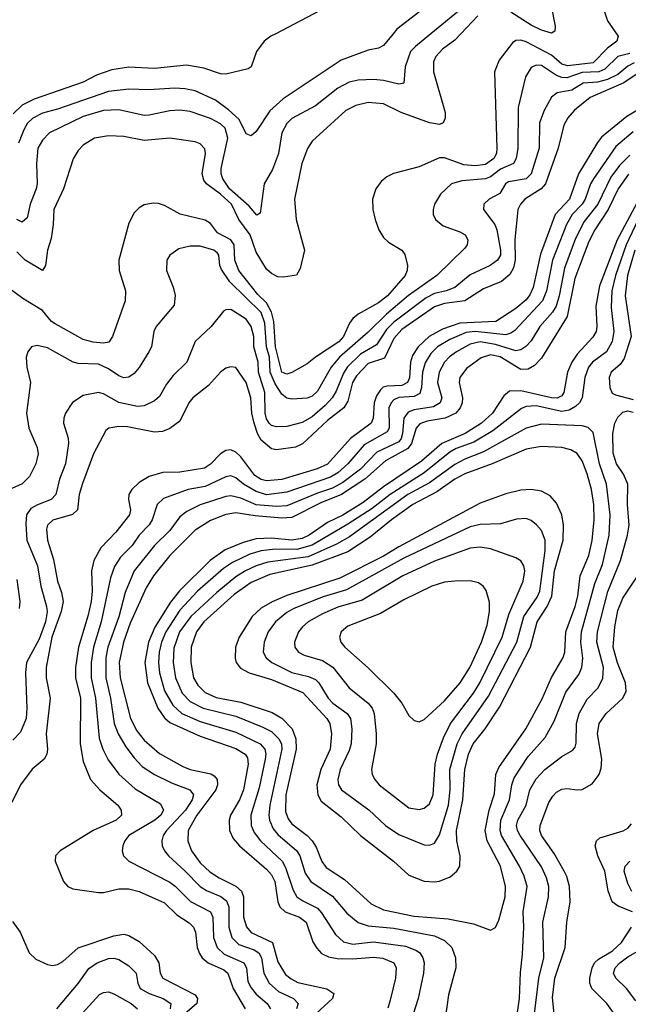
# Model space of a CAD drawing. Header units: inches. Extents: x 1308407 to 1441228, y 959628 to 1036311.
# Tile 148 of 256: x 1331801 to 1334192, y 1006187 to 1010055. Entities that reach past the tile are written whole.
import ezdxf

# ---------------------------------------------------------------- set-up
doc = ezdxf.new("R2010")
doc.units = ezdxf.units.IN
doc.header["$MEASUREMENT"] = 0
doc.layers.add('B3030', color=7, linetype='Continuous')
doc.layers.add('B3031', color=7, linetype='Continuous')

msp = doc.modelspace()

# ---------------------------------------------------------------- linework, layer by layer
at = {"layer": 'B3030', "color": 5}
for points, elevation in [([(1334144.6, 1010000), (1334151.5, 1009990), (1334146.9, 1009970), (1334110, 1009942.9), (1334053.9, 1009886.1), (1333953.8, 1009873.8), (1333930, 1009880.8), (1333890, 1009915.7), (1333790, 1009967.6), (1333770, 1009974.6), (1333750, 1009973.7), (1333736.5, 1009963.5), (1333683.7, 1009896.3), (1333665.7, 1009850), (1333675.3, 1009550), (1333674.2, 1009530), (1333663.9, 1009510), (1333630, 1009485.7), (1333590, 1009480.9), (1333544.8, 1009484.8), (1333470, 1009512.1), (1333450, 1009512.2), (1333370, 1009477.4), (1333268.8, 1009451.2), (1333242.6, 1009437.4), (1333221, 1009419), (1333199.6, 1009390), (1333187.3, 1009350), (1333188.4, 1009310), (1333197.8, 1009270), (1333211.3, 1009230), (1333230, 1009198.9), (1333250, 1009181.3), (1333301.3, 1009150), (1333313.1, 1009133.1), (1333323.8, 1009090), (1333323.2, 1009070), (1333314.8, 1009050), (1333245.3, 1008970), (1333210, 1008942.7), (1333130, 1008897.9), (1333110, 1008881.5), (1333096.6, 1008863.4), (1333072.4, 1008810), (1333054.4, 1008790), (1332962.5, 1008730), (1332930, 1008703.2), (1332870.4, 1008669.6), (1332850, 1008663.1), (1332830, 1008670.5), (1332806.3, 1008770), (1332798.9, 1008870), (1332790, 1008906.6), (1332770, 1008942.4), (1332735.7, 1008975.7), (1332661.2, 1009070), (1332645.5, 1009110), (1332643.9, 1009170), (1332630, 1009190.4), (1332577.3, 1009217.3), (1332550, 1009254.7), (1332530, 1009268), (1332430.6, 1009290.6), (1332370, 1009325.2), (1332346.4, 1009333.6), (1332325.2, 1009334.8), (1332290, 1009327.4), (1332270, 1009316), (1332250, 1009296.3), (1332230, 1009256), (1332190.2, 1009110), (1332191, 1009070), (1332215.9, 1008990), (1332215.2, 1008950), (1332165.4, 1008810), (1332151.1, 1008788.9), (1332130, 1008783.9), (1332090, 1008788.2), (1332050, 1008799.2), (1331939.8, 1008859.8), (1331925.7, 1008870), (1331890, 1008912.3), (1331816.8, 1008956.8), (1331735.7, 1009015.7)], 2920), ([(1332806.8, 1010000), (1332787.7, 1009990), (1332760.7, 1009970), (1332730.4, 1009930), (1332710.7, 1009870), (1332698, 1009862), (1332610, 1009840.4), (1332590, 1009842.4), (1332524.5, 1009864.5), (1332456.5, 1009876.5), (1332330, 1009863.9), (1332230, 1009868), (1332162.6, 1009857.4), (1332103, 1009837), (1332050, 1009809.9), (1331857.2, 1009742.8), (1331810, 1009719.7), (1331775.3, 1009684.7)], 2820), ([(1333533.7, 1010000), (1333510, 1009975.2), (1333461.2, 1009938.8), (1333435.4, 1009910), (1333426.6, 1009890), (1333425.9, 1009850), (1333471.8, 1009690), (1333472.1, 1009667.9), (1333464.7, 1009650), (1333450, 1009643.1), (1333411.1, 1009650), (1333298.7, 1009690), (1333230, 1009723.9), (1333170, 1009729.9), (1333121.5, 1009718.5), (1333082.1, 1009697.9), (1332950, 1009577.8), (1332931.1, 1009548.9), (1332909.5, 1009490), (1332880.1, 1009350), (1332886.8, 1009270), (1332920.2, 1009150), (1332902.6, 1009077.4), (1332888.8, 1009051.2), (1332836.5, 1009043.5), (1332814.7, 1009045.3), (1332790, 1009057.8), (1332770, 1009075.3), (1332730, 1009141.4), (1332705.7, 1009210), (1332661.6, 1009270), (1332632.5, 1009330), (1332590, 1009370.2), (1332534.2, 1009410), (1332524, 1009424), (1332517.6, 1009450), (1332530.4, 1009530), (1332527.9, 1009547.9), (1332510, 1009567.9), (1332490, 1009575.7), (1332390, 1009589.4), (1332290, 1009579.9), (1332210, 1009596.4), (1332150, 1009599.2), (1332094.9, 1009590), (1332050, 1009562.7), (1332030, 1009541.3), (1332011.5, 1009508.5), (1331973, 1009390), (1331935.4, 1009310), (1331933, 1009250), (1331924.2, 1009195.8), (1331909.5, 1009150), (1331902.6, 1009090), (1331890, 1009069.8), (1331821.8, 1009110), (1331790, 1009142.8)], 2880), ([(1333416.2, 1010000), (1333355.1, 1009950), (1333336.6, 1009930), (1333315, 1009870), (1333310, 1009805.1), (1333290, 1009801.7), (1333230, 1009816.7), (1333190, 1009820.1), (1333130, 1009818.1), (1333094.6, 1009810), (1333050, 1009785.9), (1332962.8, 1009717.2), (1332870, 1009667.3), (1332850, 1009647.3), (1332830.1, 1009610), (1332816.9, 1009530), (1332793.6, 1009466.4), (1332760.6, 1009410), (1332745.5, 1009294.5), (1332732.4, 1009287.6), (1332702.7, 1009322.7), (1332625.1, 1009390), (1332598.9, 1009430), (1332592.5, 1009450), (1332592.8, 1009470), (1332618, 1009590), (1332608.3, 1009628.3), (1332590, 1009645.9), (1332550, 1009667.2), (1332470, 1009694.9), (1332430, 1009699.1), (1332390, 1009696.9), (1332310, 1009679.4), (1332290, 1009679), (1332190, 1009700.3), (1332130, 1009698.9), (1332050, 1009674.5), (1331917.8, 1009610), (1331890, 1009582.4), (1331872.3, 1009550), (1331867.5, 1009490), (1331869.5, 1009410), (1331865.5, 1009390), (1331842.1, 1009330), (1331830, 1009277), (1331810, 1009260.3), (1331790, 1009270.5)], 2860), ([(1333267.3, 1010000), (1333230, 1009953.2), (1333210, 1009943), (1333170, 1009935), (1333064.2, 1009895.8), (1332836.2, 1009743.8), (1332783.3, 1009696.7), (1332730, 1009615.6), (1332710, 1009599.2), (1332690, 1009606.3), (1332662.5, 1009662.5), (1332621.4, 1009701.4), (1332570, 1009738.9), (1332490, 1009775.1), (1332450, 1009784), (1332410, 1009786.3), (1332310, 1009779.2), (1332230, 1009781.6), (1332150, 1009773.1), (1331950, 1009703.4), (1331890, 1009687.6), (1331852.2, 1009667.8), (1331831.8, 1009648.2), (1331817, 1009623), (1331796.1, 1009570)], 2840), ([(1334197.5, 1009922.5), (1334150.9, 1009910), (1334098.8, 1009861.2), (1334075.9, 1009850), (1334010, 1009847.9), (1333950, 1009827.2), (1333930, 1009828.4), (1333910, 1009836.2), (1333850, 1009874.6), (1333830, 1009876.4), (1333810, 1009867.8), (1333787.5, 1009830), (1333759.1, 1009710), (1333757.3, 1009550), (1333750.9, 1009510), (1333740.4, 1009490), (1333690, 1009467.7), (1333650, 1009437.8), (1333630, 1009429.3), (1333537.7, 1009422.3), (1333496.5, 1009410), (1333454, 1009370), (1333430.2, 1009330), (1333424.5, 1009310), (1333425.4, 1009290), (1333434.2, 1009270), (1333464.8, 1009244.8), (1333530, 1009221.6), (1333550.2, 1009210), (1333561.6, 1009190), (1333558.4, 1009170), (1333550, 1009156.9), (1333439.8, 1009050), (1333328.4, 1008971.6), (1333241.5, 1008898.5), (1333170, 1008827), (1333057, 1008730), (1333024.4, 1008690), (1332970, 1008595.9), (1332950, 1008575.5), (1332930, 1008568), (1332870, 1008564.2), (1332850, 1008568), (1332830, 1008583.4), (1332804.3, 1008624.3), (1332784.4, 1008670), (1332782.2, 1008730), (1332770.3, 1008770), (1332763.4, 1008863.4), (1332750, 1008905.3), (1332625.7, 1009025.7), (1332593.8, 1009073.8), (1332587.3, 1009090), (1332583.6, 1009130), (1332578.1, 1009138.1), (1332563.9, 1009150), (1332510, 1009165.9), (1332470, 1009165.5), (1332425.6, 1009154.4), (1332390.3, 1009130), (1332378.3, 1009110), (1332376.9, 1009070), (1332404, 1009004), (1332411.7, 1008971.7), (1332407, 1008933), (1332336.8, 1008850), (1332328.1, 1008830), (1332318.5, 1008770), (1332308.4, 1008750), (1332270, 1008688.7), (1332250, 1008665.5), (1332230, 1008651.4), (1332210, 1008648.7), (1332190, 1008656.4), (1332150, 1008683.5), (1332110, 1008702.2), (1332030, 1008704.3), (1332010.3, 1008710.3), (1331910, 1008766.2), (1331870, 1008774.7), (1331847.7, 1008770), (1331832.4, 1008750), (1331826, 1008730), (1331829.1, 1008690), (1331843.5, 1008630), (1331828.1, 1008510), (1331837, 1008450), (1331870, 1008374), (1331873.2, 1008350), (1331864.7, 1008310), (1331840, 1008260), (1331810, 1008232.2), (1331770, 1008213.6)], 2940), ([(1334214.9, 1009885.1), (1334190, 1009871.9), (1334150, 1009839.4), (1334110, 1009819.6), (1334070, 1009810), (1334013.9, 1009806.1), (1333970, 1009777.7), (1333912.3, 1009767.7), (1333890, 1009750.7), (1333861.1, 1009698.9), (1333843, 1009650), (1333841.7, 1009550), (1333810.5, 1009449.5), (1333790, 1009429.9), (1333721.5, 1009418.5), (1333709.6, 1009410), (1333687.1, 1009372.9), (1333644.6, 1009350), (1333624.4, 1009330), (1333622.8, 1009310), (1333667, 1009250), (1333675.3, 1009230), (1333689.6, 1009150), (1333688.9, 1009130), (1333677.3, 1009110), (1333649.2, 1009090), (1333570, 1009053), (1333510, 1009003.5), (1333476.5, 1008990), (1333430, 1008978.8), (1333397.1, 1008962.9), (1333270, 1008867.3), (1333241.5, 1008838.5), (1333202.6, 1008777.4), (1333139.4, 1008740.6), (1333089, 1008691), (1333072.9, 1008667.1), (1333044.3, 1008595.7), (1333028.7, 1008570), (1333001, 1008539), (1332950, 1008495.5), (1332910, 1008472.1), (1332850, 1008456.9), (1332810, 1008455.4), (1332790, 1008461.3), (1332781.1, 1008470), (1332770, 1008487.1), (1332764.6, 1008510), (1332763.4, 1008590), (1332739, 1008670), (1332737.5, 1008710), (1332720.5, 1008770), (1332720.4, 1008810), (1332710.3, 1008850), (1332690, 1008878.8), (1332630, 1008916.2), (1332610, 1008915.6), (1332602, 1008910), (1332553.6, 1008850), (1332489.6, 1008790.4), (1332456.8, 1008710), (1332403.3, 1008656.7), (1332377.2, 1008622.8), (1332350, 1008574.2), (1332330, 1008557.5), (1332290, 1008538.4), (1332264.1, 1008535.9), (1332190, 1008551.4), (1332130, 1008585.9), (1332110, 1008590.6), (1332050, 1008578.3), (1332008.4, 1008551.6), (1331980.2, 1008510), (1331973.7, 1008490), (1331973.4, 1008470), (1331991.7, 1008411.7), (1331992.5, 1008390), (1331981.2, 1008310), (1331956.9, 1008250), (1331942.6, 1008190), (1331924.9, 1008170), (1331870.4, 1008149.6), (1331844.8, 1008135.2), (1331827.9, 1008110), (1331824.5, 1008075.5), (1331828.4, 1008010), (1331871.1, 1007910), (1331883.3, 1007830), (1331906.8, 1007750), (1331909, 1007729), (1331901.9, 1007690), (1331877.8, 1007622.2), (1331827.7, 1007530), (1331823.2, 1007490), (1331828.9, 1007351.1), (1331826.4, 1007310), (1331803.9, 1007256.1), (1331774.5, 1007225.5)], 2960), ([(1334230, 1009845.2), (1334173.6, 1009806.4), (1334042.3, 1009750), (1333980.8, 1009699.2), (1333954.4, 1009670), (1333938.7, 1009641.3), (1333915.5, 1009550), (1333866.6, 1009410), (1333849.6, 1009390), (1333784.8, 1009350), (1333767.5, 1009330), (1333757.9, 1009310), (1333745.6, 1009190), (1333747.2, 1009110), (1333740.2, 1009079.8), (1333726.3, 1009053.7), (1333693.2, 1009026.8), (1333622.4, 1008997.6), (1333550, 1008950.9), (1333470, 1008940.4), (1333430, 1008926.7), (1333301.6, 1008838.4), (1333270, 1008803.2), (1333234.4, 1008725.6), (1333170, 1008704.3), (1333123.6, 1008656.4), (1333108.3, 1008630), (1333090, 1008557), (1333074, 1008530), (1333010, 1008480.1), (1332911.5, 1008388.5), (1332883.7, 1008376.3), (1332810, 1008365.8), (1332790, 1008369.9), (1332750, 1008403.4), (1332734.7, 1008430), (1332721.9, 1008470), (1332713.1, 1008510), (1332708.9, 1008570), (1332690, 1008629.8), (1332650, 1008688.5), (1332630, 1008692), (1332610, 1008685.6), (1332590, 1008670.9), (1332542.6, 1008617.4), (1332481.4, 1008570), (1332464.8, 1008550), (1332430, 1008477.8), (1332391, 1008449), (1332362.4, 1008437.6), (1332330, 1008434.8), (1332224.8, 1008455.2), (1332190, 1008457.6), (1332150.4, 1008450), (1332139, 1008441), (1332090.7, 1008350), (1332047.1, 1008232.9), (1332035, 1008190), (1332028.4, 1008130), (1332008.3, 1008111.7), (1331930.4, 1008089.6), (1331910.1, 1008070), (1331905.7, 1008054.3), (1331909.7, 1008010), (1331933.9, 1007933.9), (1331949.1, 1007850), (1331965.5, 1007805.5), (1331971.2, 1007770), (1331963.2, 1007730), (1331927.7, 1007630), (1331904.3, 1007510), (1331904.7, 1007470), (1331920.5, 1007390), (1331905.1, 1007250), (1331910.7, 1007189.3), (1331907.5, 1007170), (1331896.6, 1007150), (1331849.4, 1007110.6), (1331803.6, 1007050), (1331770, 1006979.8)], 2980), ([(1334250, 1009712.3), (1334185.4, 1009674.6), (1334086.7, 1009593.3), (1334070, 1009572.6), (1333995.5, 1009450), (1333959.9, 1009350), (1333904.3, 1009290), (1333846.4, 1009133.6), (1333817.6, 1009002.4), (1333805.2, 1008974.8), (1333790, 1008954.7), (1333750, 1008920.3), (1333670.5, 1008869.5), (1333530, 1008863.4), (1333461.1, 1008838.9), (1333409.7, 1008810), (1333365.9, 1008770), (1333343.5, 1008736.5), (1333335.9, 1008710), (1333331.7, 1008648.3), (1333324.4, 1008630), (1333301.4, 1008618.6), (1333244.1, 1008615.9), (1333229, 1008611), (1333218.4, 1008601.6), (1333202.5, 1008577.5), (1333192.9, 1008550), (1333189.4, 1008490), (1333181.5, 1008470), (1333099.9, 1008410), (1333010, 1008309.3), (1332969.8, 1008290.2), (1332831.1, 1008248.9), (1332770, 1008243.4), (1332750, 1008249.1), (1332724.6, 1008264.6), (1332670, 1008337.7), (1332650, 1008356), (1332630, 1008365), (1332610, 1008362.8), (1332590, 1008349.9), (1332550, 1008308.4), (1332527.1, 1008292.9), (1332430, 1008277.6), (1332363.6, 1008276.4), (1332310, 1008260.5), (1332270, 1008237.2), (1332241.9, 1008210), (1332230.1, 1008190), (1332228.4, 1008170), (1332236.6, 1008130), (1332232.1, 1008110), (1332178.6, 1008041.4), (1332119.3, 1007980.7), (1332092, 1007930), (1332083.4, 1007890), (1332085.4, 1007810), (1332081.4, 1007770), (1332068.7, 1007711.3), (1332032.4, 1007590), (1332020.5, 1007510), (1332020.2, 1007470), (1332039.3, 1007390), (1332038.6, 1007210), (1332050, 1007141.7), (1332079.5, 1007070), (1332115.3, 1007030), (1332186.3, 1006970), (1332199.8, 1006950), (1332200.6, 1006930), (1332179.3, 1006910), (1332090, 1006869.9), (1331960.3, 1006790), (1331941.5, 1006770), (1331940.7, 1006750), (1331973, 1006670), (1331990.1, 1006650.1), (1332010, 1006640.5), (1332110, 1006626), (1332130, 1006626.2), (1332190, 1006640.5), (1332230, 1006640.5), (1332270, 1006630.1), (1332370, 1006585.9), (1332418.7, 1006538.7), (1332467.1, 1006507.1), (1332483.4, 1006490), (1332491.3, 1006470), (1332497.9, 1006410), (1332506.8, 1006386.8), (1332518.1, 1006370), (1332540.7, 1006350), (1332602.1, 1006322.1), (1332618.6, 1006310), (1332639.2, 1006250), (1332685.9, 1006170)], 3020), ([(1334210, 1009614.4), (1334142.8, 1009557.2), (1334054.3, 1009430), (1334043, 1009410), (1334022.5, 1009350), (1334009.7, 1009330), (1333970.6, 1009289.4), (1333949, 1009251), (1333894.1, 1009110), (1333870, 1008990), (1333854.7, 1008950), (1333745.3, 1008834.7), (1333730, 1008823.6), (1333710, 1008817.3), (1333590, 1008830), (1333554.3, 1008825.7), (1333490, 1008798.7), (1333442.5, 1008770), (1333415.8, 1008744.2), (1333393.3, 1008706.7), (1333383.1, 1008670), (1333379.3, 1008610), (1333372.8, 1008587.2), (1333350, 1008575.1), (1333290, 1008570.7), (1333270, 1008561.5), (1333259.4, 1008550), (1333250.8, 1008530), (1333252.3, 1008450), (1333243.9, 1008436.1), (1333154.6, 1008385.4), (1333089.7, 1008310), (1333050, 1008275.4), (1333021.9, 1008258.1), (1332850, 1008198.7), (1332770, 1008189.2), (1332730, 1008201.5), (1332680.4, 1008230), (1332650, 1008255.8), (1332630, 1008262.9), (1332610, 1008258.8), (1332530, 1008220.8), (1332462.3, 1008210), (1332365.7, 1008174.3), (1332340.5, 1008150), (1332320.8, 1008090), (1332308.8, 1008071.2), (1332270.1, 1008030), (1332243.1, 1007990), (1332196.3, 1007943.7), (1332172.8, 1007907.2), (1332156.9, 1007863.1), (1332120.9, 1007690), (1332090.6, 1007590), (1332081.1, 1007530), (1332081.1, 1007470), (1332098.1, 1007390), (1332112.7, 1007232.7), (1332127.2, 1007190), (1332148, 1007148), (1332190, 1007090.8), (1332253.8, 1007033.8), (1332354.4, 1006974.4), (1332365.5, 1006950), (1332354.8, 1006930), (1332332.2, 1006910), (1332230.2, 1006850), (1332213.5, 1006830), (1332205.4, 1006810), (1332202.8, 1006790), (1332209, 1006770), (1332229, 1006749), (1332390, 1006666.5), (1332411.3, 1006651.3), (1332471.3, 1006591.3), (1332550.6, 1006550.6), (1332559.2, 1006530), (1332562.1, 1006450), (1332576.2, 1006410), (1332604.6, 1006384.6), (1332681.4, 1006350), (1332691.4, 1006330), (1332697.5, 1006277.5), (1332710, 1006252.2), (1332730, 1006227.2), (1332772.3, 1006190), (1332785.4, 1006170)], 3040), ([(1334197.4, 1009522.6), (1334157.2, 1009482.8), (1334123.4, 1009436.6), (1334071.4, 1009330), (1334018.3, 1009261.7), (1333984, 1009196), (1333940.8, 1009079.2), (1333920.1, 1008970), (1333907.9, 1008930), (1333893.6, 1008906.4), (1333844.3, 1008850), (1333810, 1008793.7), (1333788.6, 1008771.4), (1333770, 1008758.5), (1333750, 1008754.2), (1333670, 1008779.7), (1333610, 1008789.2), (1333570, 1008779.8), (1333517, 1008750), (1333489.4, 1008730.6), (1333470.1, 1008710), (1333448.6, 1008670), (1333441.8, 1008630), (1333459.6, 1008570), (1333452.9, 1008550), (1333425.9, 1008534.1), (1333350, 1008522.7), (1333326.5, 1008513.5), (1333310.3, 1008489.7), (1333304.9, 1008430), (1333299.4, 1008410), (1333290, 1008397.1), (1333203.6, 1008356.4), (1333140.2, 1008290), (1333070, 1008237.1), (1333030, 1008215.3), (1332970, 1008195.6), (1332850, 1008145.9), (1332810, 1008142.8), (1332730, 1008149.3), (1332670, 1008176.1), (1332630, 1008184.3), (1332610, 1008182.1), (1332510, 1008149.9), (1332457.2, 1008122.8), (1332430, 1008102.4), (1332390, 1008048.1), (1332330.8, 1007989.2), (1332250.1, 1007890), (1332215.2, 1007804.8), (1332190, 1007709.8), (1332147.7, 1007590), (1332139.8, 1007550), (1332139.3, 1007470), (1332157.8, 1007390), (1332171.9, 1007290), (1332187.6, 1007250), (1332218.4, 1007198.4), (1332250, 1007155.1), (1332281.8, 1007121.8), (1332330, 1007089.6), (1332397.4, 1007057.4), (1332469.1, 1007030), (1332484.1, 1007010), (1332478.8, 1006990), (1332451.6, 1006950), (1332376.9, 1006870), (1332364.1, 1006850), (1332359.3, 1006830), (1332360.7, 1006810), (1332370.1, 1006790), (1332385.3, 1006770), (1332450, 1006711.6), (1332509.6, 1006649.6), (1332534, 1006634), (1332591, 1006611), (1332613.4, 1006593.4), (1332622.4, 1006570), (1332621.8, 1006490), (1332634.3, 1006450), (1332662.2, 1006422.2), (1332721.3, 1006401.3), (1332740.1, 1006390), (1332750.3, 1006370), (1332760.4, 1006310), (1332780.7, 1006270), (1332817.8, 1006237.8), (1332876.3, 1006210), (1332894.2, 1006190), (1332888.6, 1006170)], 3060), ([(1334191.9, 1009448.1), (1334151.7, 1009390), (1334112.7, 1009310), (1334060.1, 1009230), (1334036.9, 1009183.1), (1333981.8, 1009038.2), (1333951.1, 1008888.9), (1333850, 1008725.8), (1333823.5, 1008696.5), (1333798, 1008682), (1333770, 1008681.5), (1333688.8, 1008731.2), (1333650, 1008738.1), (1333613.5, 1008726.5), (1333555.6, 1008684.4), (1333530.1, 1008650), (1333526.6, 1008630), (1333540.4, 1008570), (1333539.2, 1008550), (1333531.5, 1008530), (1333513.9, 1008510), (1333471.8, 1008490), (1333402, 1008478), (1333372.6, 1008467.4), (1333358, 1008450), (1333340, 1008390), (1333325.1, 1008370), (1333237.9, 1008322.1), (1333156, 1008250), (1333065, 1008190), (1332983.3, 1008156.7), (1332870, 1008099.7), (1332830, 1008097.1), (1332725.8, 1008105.8), (1332650, 1008118.5), (1332610, 1008111), (1332550, 1008087.9), (1332490, 1008049.4), (1332390.1, 1007950), (1332326.2, 1007870), (1332297.1, 1007822.9), (1332235.2, 1007684.8), (1332208.5, 1007610), (1332191.8, 1007530), (1332195.4, 1007470), (1332236.2, 1007310), (1332261.2, 1007261.2), (1332290, 1007225), (1332350, 1007172.9), (1332441.9, 1007121.9), (1332470.1, 1007110.1), (1332552.2, 1007092.2), (1332564.7, 1007084.7), (1332576, 1007070), (1332577.9, 1007050), (1332571.5, 1007030), (1332496.2, 1006930), (1332463, 1006870), (1332461.2, 1006830), (1332476.2, 1006790), (1332510, 1006743.1), (1332547.9, 1006707.9), (1332584.3, 1006684.3), (1332650, 1006651.9), (1332672.1, 1006632.1), (1332680.5, 1006610), (1332679.9, 1006530), (1332692, 1006492), (1332710, 1006469.7), (1332793.8, 1006430), (1332814.4, 1006354.4), (1332844.7, 1006304.7), (1332866.8, 1006286.8), (1332893.5, 1006273.5), (1333007.7, 1006247.7), (1333034.8, 1006230), (1333030.1, 1006210), (1332963.9, 1006150)], 3080), ([(1334255, 1009390), (1334147.3, 1009190), (1334078.3, 1009010), (1334064.3, 1008930), (1334067.7, 1008850), (1334064.7, 1008830), (1334052.7, 1008807.3), (1333990, 1008740.9), (1333969.4, 1008710), (1333953.3, 1008670), (1333938.6, 1008590), (1333930, 1008577), (1333911.6, 1008568.4), (1333890.1, 1008569.9), (1333770, 1008597), (1333724.6, 1008595.4), (1333702.8, 1008577.2), (1333658.1, 1008510), (1333615.3, 1008470), (1333550.8, 1008429.2), (1333458.8, 1008390), (1333379.6, 1008320.4), (1333230, 1008220.1), (1333150, 1008158.8), (1333070, 1008109.2), (1333010, 1008079.7), (1332937.4, 1008030), (1332910, 1008016.8), (1332870, 1008010.2), (1332790, 1008018), (1332730, 1008015.2), (1332678.4, 1008001.6), (1332608.1, 1007971.9), (1332549.6, 1007930.4), (1332428.4, 1007811.6), (1332392.8, 1007767.2), (1332331.6, 1007668.4), (1332306.2, 1007610), (1332292.4, 1007530), (1332303.1, 1007450), (1332343.5, 1007350), (1332370, 1007312.3), (1332390, 1007294.6), (1332510, 1007241), (1332650, 1007192.3), (1332687, 1007170), (1332695.9, 1007155.9), (1332698.6, 1007130), (1332679.6, 1007030), (1332664.1, 1006990), (1332629, 1006930), (1332623.2, 1006910), (1332625, 1006870), (1332639.1, 1006839.1), (1332663.8, 1006810), (1332770, 1006718.1), (1332790, 1006695.5), (1332802.9, 1006670), (1332814.8, 1006590), (1332822.8, 1006570), (1332843, 1006550), (1332900.2, 1006530), (1332925.9, 1006510), (1332952.9, 1006432.9), (1332967.5, 1006407.5), (1332986.6, 1006386.6), (1333013.4, 1006373.4), (1333047.7, 1006367.7), (1333110, 1006365.6), (1333190, 1006372.5), (1333227.9, 1006367.9), (1333270.1, 1006350.1), (1333280.1, 1006330), (1333277.2, 1006290), (1333256.2, 1006203.8), (1333247.5, 1006172.5)], 3120), ([(1334230.2, 1009270), (1334182.7, 1009170), (1334141.5, 1009050), (1334127.4, 1008990), (1334123.9, 1008923.9), (1334135.2, 1008830), (1334128.6, 1008791.4), (1334106.3, 1008750), (1334050.7, 1008710), (1334035.3, 1008690), (1334020.7, 1008650), (1334010.5, 1008570), (1333999.6, 1008550), (1333984.5, 1008535.5), (1333958.6, 1008521.4), (1333930, 1008516.3), (1333830, 1008537.7), (1333790, 1008535.8), (1333772.2, 1008527.8), (1333659.5, 1008440.5), (1333584.5, 1008395.5), (1333515.1, 1008370), (1333490, 1008355.9), (1333390, 1008275.2), (1333255.9, 1008190), (1333184.9, 1008135.1), (1333090, 1008072.8), (1332950, 1007991.5), (1332890, 1007974), (1332804.5, 1007975.5), (1332750, 1007969.2), (1332705, 1007955), (1332636.6, 1007923.4), (1332601.2, 1007898.8), (1332499.7, 1007810), (1332430, 1007735.7), (1332375, 1007650), (1332357.8, 1007610), (1332348.2, 1007570), (1332345.9, 1007530), (1332349.8, 1007490), (1332370, 1007418.3), (1332402.5, 1007362.5), (1332437.5, 1007330), (1332510, 1007298.8), (1332650, 1007256), (1332744.8, 1007210), (1332764, 1007190), (1332768.1, 1007170), (1332765.3, 1007150), (1332741.9, 1007038.1), (1332709.3, 1006930), (1332710.1, 1006890), (1332722.4, 1006862.4), (1332746.4, 1006830), (1332831.3, 1006750), (1332845.1, 1006725.1), (1332875, 1006635), (1332890, 1006610.1), (1332913.2, 1006593.2), (1332970, 1006564.4), (1332986.3, 1006546.3), (1333041.5, 1006461.5), (1333072.9, 1006432.9), (1333110, 1006424), (1333190, 1006432.9), (1333316, 1006416), (1333359.2, 1006399.2), (1333372.1, 1006390), (1333384.8, 1006370), (1333389, 1006350), (1333386.7, 1006310), (1333366.1, 1006210), (1333328.6, 1006091.4)], 3140), ([(1334217.1, 1009150), (1334188.6, 1009050), (1334178.8, 1008970), (1334203.3, 1008810), (1334175.8, 1008724.2), (1334158.9, 1008701.1), (1334124.7, 1008670), (1334116.4, 1008650), (1334118.9, 1008610), (1334128.2, 1008588.2), (1334141, 1008581), (1334210, 1008562.4)], 3160), ([(1333823.2, 1006150), (1333839.4, 1006290), (1333859.5, 1006370), (1333855.5, 1006510), (1333878.4, 1006610), (1333879.7, 1006650), (1333870, 1006684.5), (1333850, 1006727.4), (1333766.2, 1006850), (1333755.6, 1006870), (1333752.4, 1006890), (1333757.7, 1006910), (1333790.8, 1006969.2), (1333804.7, 1007030), (1333830, 1007072.9), (1333863.2, 1007110), (1333930, 1007160.9), (1333973.8, 1007186.2), (1333982.3, 1007197.7), (1333987.3, 1007212.7), (1333987.8, 1007290), (1333998.7, 1007330), (1334030, 1007385.7), (1334073, 1007430), (1334091.8, 1007468.2), (1334093.7, 1007510), (1334067.4, 1007610), (1334070.2, 1007650), (1334111, 1007809), (1334160.5, 1007930), (1334188.7, 1008030), (1334195.1, 1008070), (1334188.2, 1008150), (1334189.2, 1008230), (1334173.1, 1008270), (1334145.1, 1008310), (1334132.3, 1008352.3), (1334130.2, 1008430), (1334138.6, 1008470), (1334150, 1008493.1), (1334170, 1008513.8), (1334190, 1008518.1), (1334210, 1008512.7)], 3140), ([(1333754.7, 1006145.3), (1333763.9, 1006210), (1333767.5, 1006312.5), (1333775.6, 1006384.4), (1333780.9, 1006490), (1333779.1, 1006550), (1333794.2, 1006650), (1333782.5, 1006690), (1333764, 1006730), (1333693.2, 1006850), (1333687.9, 1006870), (1333691.1, 1006910), (1333724.5, 1006990), (1333733.5, 1007050), (1333743.4, 1007076.6), (1333798.7, 1007161.3), (1333864.8, 1007235.2), (1333900.4, 1007299.6), (1333946.4, 1007413.6), (1333996.7, 1007483.3), (1334009.4, 1007510), (1334012.6, 1007547.4), (1334004.7, 1007610), (1334007.8, 1007650), (1334059.4, 1007840.6), (1334090, 1007914.7), (1334116.7, 1008030), (1334120.3, 1008110), (1334106.4, 1008230), (1334077.7, 1008310), (1334053.1, 1008433.1), (1334033.2, 1008453.2), (1334010, 1008459.1), (1333850, 1008465.7), (1333790, 1008450.4), (1333623.1, 1008356.9), (1333550, 1008328.1), (1333510, 1008307.3), (1333410, 1008235.8), (1333324.9, 1008190), (1333096.2, 1008023.8), (1333045.7, 1007994.3), (1332934.6, 1007945.4), (1332775.6, 1007924.4), (1332730.1, 1007910), (1332687.3, 1007890), (1332650, 1007866.6), (1332574.8, 1007805.2), (1332472.7, 1007710), (1332428.7, 1007650), (1332406.5, 1007586.5), (1332404, 1007530), (1332413.3, 1007470), (1332439.7, 1007410), (1332470, 1007377), (1332521, 1007350), (1332650, 1007318.5), (1332756.1, 1007276.1), (1332790, 1007258.3), (1332819.1, 1007230), (1332828.7, 1007210), (1332830.9, 1007190), (1332783.4, 1006970), (1332778.9, 1006930), (1332781.7, 1006910), (1332796.9, 1006876.9), (1332814.4, 1006854.4), (1332889.8, 1006789.8), (1332901.7, 1006770), (1332922.8, 1006702.8), (1332944.2, 1006670), (1333030, 1006612.3), (1333085.9, 1006545.9), (1333130, 1006508.1), (1333170, 1006496), (1333270, 1006485.9), (1333430, 1006456.2), (1333470, 1006437.3), (1333498, 1006410), (1333513, 1006370), (1333514.4, 1006330), (1333485.1, 1006225.1), (1333471.6, 1006130)], 3160), ([(1331790, 1007855.5), (1331801.5, 1007770), (1331798.4, 1007741.6)], 2940), ([(1333900.6, 1006150), (1333894.2, 1006214.2), (1333902.4, 1006290), (1333943.3, 1006410), (1333949.4, 1006510), (1333962.7, 1006590), (1333959.9, 1006650), (1333949.9, 1006689.9), (1333940.1, 1006710), (1333900, 1006780), (1333850.3, 1006850), (1333844, 1006870), (1333845.3, 1006890), (1333879.6, 1006980.4), (1333894.6, 1007005.4), (1333910, 1007020.8), (1333930, 1007032.5), (1333950, 1007035.6), (1333990, 1007029.5), (1334010, 1007031.5), (1334050, 1007053.7), (1334076.4, 1007090), (1334084.8, 1007115.2), (1334088.1, 1007150), (1334070.7, 1007250), (1334076.7, 1007290), (1334104.4, 1007330), (1334170.5, 1007390), (1334183, 1007417), (1334180.3, 1007450), (1334148.9, 1007528.9), (1334131.4, 1007590), (1334138.1, 1007670), (1334150, 1007733.8), (1334170, 1007782.7), (1334230, 1007873)], 3120), ([(1334207.7, 1006550), (1334152.2, 1006572.2), (1334128, 1006590), (1334112.6, 1006632.6), (1334099.3, 1006710), (1334071.7, 1006770), (1334061.1, 1006810), (1334066.6, 1006830), (1334079.4, 1006840.6), (1334171.7, 1006868.3), (1334190, 1006878.9), (1334203.4, 1006896.6)], 3080), ([(1334206, 1006630), (1334190, 1006662.2), (1334175.8, 1006710), (1334178.7, 1006730), (1334197.3, 1006750)], 3060), ([(1331772.1, 1006512.1), (1331803.1, 1006470), (1331837.5, 1006390), (1331864.1, 1006364.1), (1331910, 1006343.2), (1331930, 1006339.7), (1331950, 1006343.5), (1331970, 1006355), (1332031, 1006409), (1332170, 1006456.2), (1332210, 1006463.3), (1332230, 1006457.9), (1332270, 1006434.2), (1332330, 1006378.7), (1332346.8, 1006350), (1332352, 1006310), (1332362.6, 1006290), (1332490, 1006224.2), (1332499.1, 1006210), (1332497.2, 1006190), (1332403.8, 1006110)], 2980), ([(1334149.9, 1006130), (1334107, 1006190), (1334048.1, 1006250), (1334040.9, 1006270), (1334040.9, 1006290), (1334048.9, 1006330), (1334058.4, 1006350), (1334075, 1006365), (1334130, 1006397.1), (1334164.9, 1006430), (1334203.8, 1006490)], 3080), ([(1334220.8, 1006200.8), (1334184.6, 1006250), (1334142.8, 1006290), (1334132.7, 1006310), (1334139.4, 1006330), (1334158.1, 1006350), (1334190, 1006374), (1334250, 1006408.1)], 3060), ([(1331946.6, 1006170), (1332030.8, 1006269.2), (1332072.3, 1006327.7), (1332105.8, 1006350), (1332150, 1006366.7), (1332170, 1006368.4), (1332190, 1006363.2), (1332230, 1006338.1), (1332258.2, 1006310), (1332264.7, 1006270), (1332274.7, 1006250), (1332309.4, 1006230), (1332364.1, 1006210), (1332393.9, 1006190), (1332392.3, 1006170)], 2960), ([(1332019.2, 1006120.8), (1332114.1, 1006225.9), (1332130, 1006234.3), (1332150, 1006235.7), (1332170, 1006228.9), (1332238.5, 1006190), (1332264, 1006170)], 2940)]:
    msp.add_lwpolyline(points, dxfattribs=dict(at, elevation=elevation))
for points, elevation in [([(1333850, 1008378.4), (1333790, 1008367.5), (1333656.6, 1008310), (1333550, 1008270.5), (1333510, 1008249.9), (1333439.3, 1008200.7), (1333345, 1008150), (1333261, 1008090), (1333177.4, 1008022.6), (1333090, 1007965), (1332950, 1007912.6), (1332783.8, 1007876.2), (1332710, 1007844.3), (1332643.1, 1007796.9), (1332524.6, 1007690), (1332494.8, 1007650), (1332474.3, 1007590), (1332473, 1007530), (1332484.2, 1007470), (1332500.6, 1007440.6), (1332530, 1007412.3), (1332572.8, 1007392.8), (1332670, 1007373.6), (1332793.2, 1007333.2), (1332830, 1007311.9), (1332870.5, 1007270), (1332885.8, 1007230), (1332886.5, 1007190), (1332845.7, 1007010), (1332844.8, 1006944.8), (1332855.5, 1006915.5), (1332870, 1006896.3), (1332930, 1006851), (1332949.8, 1006829.8), (1332965, 1006805), (1332987.8, 1006747.8), (1333004.5, 1006724.5), (1333077, 1006677), (1333181.9, 1006581.9), (1333230, 1006557.8), (1333350, 1006534), (1333483.3, 1006523.3), (1333583, 1006503), (1333650, 1006479), (1333670, 1006488.7), (1333682.7, 1006517.3), (1333708.4, 1006610), (1333709, 1006650), (1333689.6, 1006730), (1333637.4, 1006830), (1333629, 1006870), (1333644.8, 1006950), (1333665.7, 1007014.3), (1333671.4, 1007090), (1333683, 1007117), (1333788.7, 1007270), (1333853.3, 1007386.7), (1333889.4, 1007470.6), (1333936, 1007550), (1333941.6, 1007570), (1333946.2, 1007650), (1333982.6, 1007750), (1333992.7, 1007790), (1334003, 1007870), (1334036.8, 1007950), (1334049.6, 1008009.6), (1334057.8, 1008090), (1334056.2, 1008150), (1334047.2, 1008210), (1334030, 1008271.7), (1334010, 1008322.6), (1333990, 1008350.5), (1333965.9, 1008365.9), (1333930, 1008375.1)], 3180), ([(1333810, 1008209.1), (1333770, 1008206.7), (1333710, 1008193.1), (1333610, 1008156), (1333290, 1007984.9), (1333230, 1007947.4), (1333058.8, 1007861.2), (1332850, 1007793.1), (1332792.1, 1007767.9), (1332750, 1007743.5), (1332714.4, 1007710), (1332663.3, 1007630), (1332648.6, 1007590), (1332647.1, 1007547.1), (1332651.3, 1007530), (1332667.6, 1007507.6), (1332702.4, 1007490), (1332790, 1007462.8), (1332912.5, 1007412.5), (1333007.2, 1007310), (1333019.3, 1007290), (1333025.1, 1007250), (1333020.1, 1007190), (1332984.3, 1007110), (1332968.4, 1007050), (1332972.1, 1007010), (1332985.3, 1006985.3), (1333064.1, 1006924.1), (1333140.1, 1006850), (1333268.6, 1006750), (1333330, 1006694.8), (1333390, 1006670.7), (1333430, 1006668.3), (1333450, 1006671.2), (1333491.6, 1006688.4), (1333517.7, 1006710), (1333529.3, 1006730), (1333530.8, 1006769.2), (1333517.4, 1006830), (1333516.1, 1006870), (1333542.1, 1006990), (1333549, 1007110), (1333564.3, 1007170), (1333582, 1007210), (1333629.5, 1007270), (1333686.1, 1007353.9), (1333806.8, 1007590), (1333833.9, 1007690), (1333873, 1007750), (1333890.7, 1007790), (1333901.6, 1007890), (1333936, 1008010), (1333936.3, 1008070), (1333929.9, 1008110), (1333910, 1008155.9), (1333884.8, 1008184.8), (1333850, 1008202.6)], 3220), ([(1333790, 1008095.7), (1333752.7, 1008092.7), (1333690, 1008074.9), (1333610, 1008072.2), (1333570, 1008062.7), (1333310, 1007939.5), (1333084.9, 1007815.1), (1332992.4, 1007787.6), (1332877.9, 1007742.1), (1332850, 1007726.3), (1332805.9, 1007690), (1332776.6, 1007650), (1332761.2, 1007610), (1332757.4, 1007570), (1332768.5, 1007548.5), (1332791.8, 1007530), (1332870, 1007490.8), (1332935, 1007475), (1332962.7, 1007462.7), (1332975.8, 1007450), (1333012.4, 1007390), (1333031.3, 1007370), (1333087.3, 1007330), (1333100.3, 1007310), (1333105.8, 1007270), (1333102.3, 1007210), (1333095.1, 1007184.9), (1333060.1, 1007110), (1333050.7, 1007070.7), (1333053.2, 1007050), (1333065.3, 1007030), (1333171.8, 1006951.8), (1333237.4, 1006890), (1333290, 1006854.7), (1333390, 1006814), (1333410, 1006812.8), (1333430, 1006820.7), (1333450, 1006852.7), (1333484.8, 1006970), (1333491.8, 1007030), (1333490.2, 1007110), (1333518.7, 1007210), (1333539.2, 1007250), (1333642.6, 1007397.4), (1333753.4, 1007610), (1333781.2, 1007710), (1333833.2, 1007786.8), (1333843.6, 1007810), (1333864.6, 1007970), (1333864.7, 1008010), (1333850, 1008048.7), (1333831.3, 1008071.3), (1333810, 1008088)], 3240), ([(1333610, 1007982.5), (1333570, 1007978.8), (1333430, 1007928.4), (1333305.3, 1007870), (1333145.5, 1007774.5), (1333050, 1007746.8), (1332990, 1007721.7), (1332934.6, 1007690), (1332911.6, 1007670), (1332896.3, 1007650), (1332880.5, 1007610), (1332882.2, 1007590), (1332895.8, 1007570), (1332918.2, 1007558.2), (1332990, 1007537.3), (1333031.2, 1007511.2), (1333094.6, 1007430), (1333169.5, 1007370), (1333185.1, 1007350), (1333192.7, 1007330), (1333200.9, 1007250), (1333200.9, 1007210), (1333182.3, 1007110), (1333185.5, 1007090), (1333195.4, 1007070), (1333213, 1007050), (1333330, 1006959), (1333370, 1006952.4), (1333390, 1006957.7), (1333410, 1006974.4), (1333424.6, 1007010), (1333432.5, 1007130), (1333441.9, 1007170), (1333465.4, 1007234.6), (1333493, 1007290), (1333583.8, 1007410), (1333607.9, 1007450), (1333696.5, 1007630), (1333721.7, 1007718.3), (1333779, 1007850), (1333784.7, 1007890), (1333780.6, 1007910), (1333769.9, 1007929.9), (1333750, 1007941.5), (1333650, 1007975.9)], 3260), ([(1333570, 1007850.6), (1333509.9, 1007849.9), (1333470, 1007844.9), (1333419.5, 1007830), (1333310, 1007776.2), (1333217.7, 1007722.3), (1333090, 1007673.1), (1333063.5, 1007650), (1333056.5, 1007630), (1333061.8, 1007610), (1333077.4, 1007590), (1333170, 1007508.6), (1333271, 1007410), (1333302.2, 1007370), (1333330, 1007322.4), (1333350, 1007301.6), (1333370, 1007296.4), (1333390, 1007305.7), (1333470, 1007379.5), (1333531.2, 1007450), (1333568.8, 1007510), (1333615.1, 1007610), (1333636.8, 1007676.8), (1333645.7, 1007730), (1333646.4, 1007766.4), (1333633.1, 1007813.1), (1333621.4, 1007830), (1333603, 1007843)], 3280)]:
    msp.add_lwpolyline(points, close=True, dxfattribs=dict(at, elevation=elevation))
at = {"layer": 'B3031', "color": 5}
for points, elevation in [([(1334247.7, 1010890), (1334180.7, 1010859.3), (1334123.6, 1010790), (1334062.8, 1010737.2), (1334046.5, 1010710), (1334038.6, 1010630), (1334030, 1010607.6), (1334011.8, 1010588.2), (1333930, 1010537.6), (1333874.1, 1010470), (1333790, 1010395), (1333713.4, 1010310), (1333703.2, 1010290), (1333706, 1010250), (1333718.6, 1010218.6), (1333759.4, 1010150), (1333754.9, 1010130), (1333729.4, 1010130.6), (1333665, 1010145), (1333630, 1010145.8), (1333590, 1010130.5), (1333539.2, 1010100.8), (1333416.2, 1010000)], 2860), ([(1334250, 1010368.4), (1334170, 1010376.4), (1334131.3, 1010368.7), (1334104.8, 1010335.2), (1334089, 1010290), (1334083.1, 1010210), (1334090.1, 1010110), (1334110.1, 1010050.1), (1334144.6, 1010000)], 2920), ([(1333888.6, 1010110), (1333903.6, 1010030), (1333902.3, 1010010), (1333890, 1010001.9), (1333850, 1010013.6), (1333810, 1010032.9), (1333730, 1010084.6)], 2880), ([(1332978.8, 1010090), (1332806.8, 1010000)], 2820), ([(1333372.4, 1010087.6), (1333281.8, 1010018.2), (1333267.3, 1010000)], 2840), ([(1333600.4, 1010070), (1333533.7, 1010000)], 2880)]:
    msp.add_lwpolyline(points, dxfattribs=dict(at, elevation=elevation))

doc.saveas('drawing.dxf')
